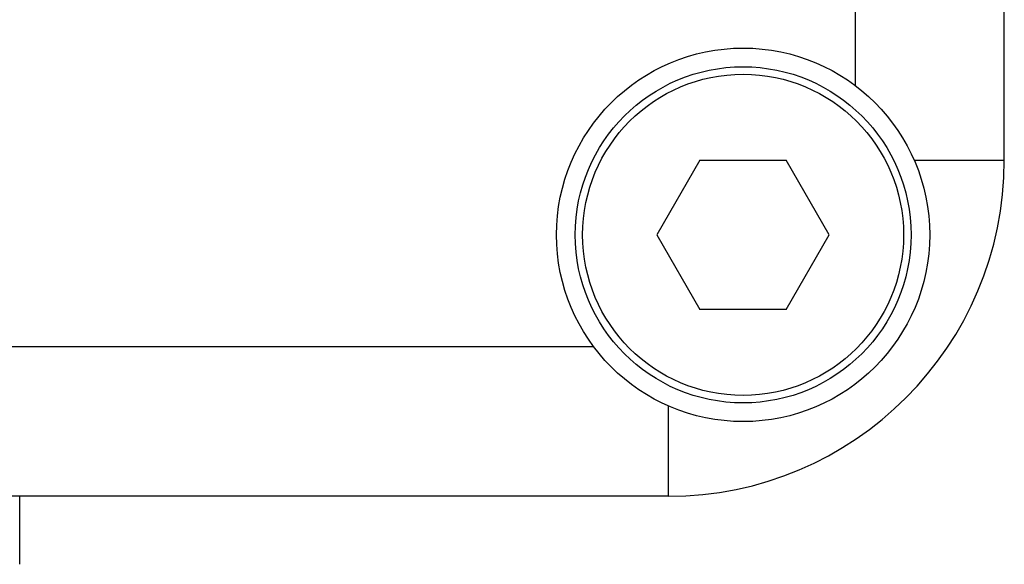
# Model space of a CAD drawing. Header units: millimetres. Extents: x 7 to 311, y 30 to 228.
# Tile 12 of 18: x 148.75 to 155.35, y 110.65 to 114.29. Entities that reach past the tile are written whole.
import ezdxf

# ---------------------------------------------------------------- set-up
doc = ezdxf.new("R2010")
doc.units = ezdxf.units.MM
doc.header["$LTSCALE"] = 16.335
doc.layers.add('20_ALL_FEATURES', color=7, linetype='CONTINUOUS')

msp = doc.modelspace()

# ---------------------------------------------------------------- linework, layer by layer
at = {"layer": '20_ALL_FEATURES', "color": 0}
for p, q in [((155.3489, 113.3506), (155.3489, 151.458)), ((154.3489, 127.2756), (154.3489, 113.8506)), ((153.3102, 113.3506), (153.0216, 112.8506)), ((153.3102, 113.3506), (153.8876, 113.3506)), ((154.1763, 112.8506), (153.8876, 113.3506)), ((154.7446, 113.3506), (155.3489, 113.3506)), ((153.0216, 112.8506), (153.3102, 112.3506)), ((153.8876, 112.3506), (154.1763, 112.8506)), ((153.8876, 112.3506), (153.3102, 112.3506)), ((152.5989, 112.1006), (116.8489, 112.1006)), ((153.0989, 111.1006), (153.0989, 111.705)), ((153.0989, 111.1006), (116.8489, 111.1006)), ((148.7527, 110.6455), (148.7527, 111.1006))]:
    msp.add_line(p, q, dxfattribs=at)
for radius in [1.25, 1.125, 1.075]:
    msp.add_circle((153.5989, 112.8506), radius, dxfattribs=at)
msp.add_arc((153.0989, 113.3506), 2.25, 270, 360, dxfattribs=at)

doc.saveas('drawing.dxf')
